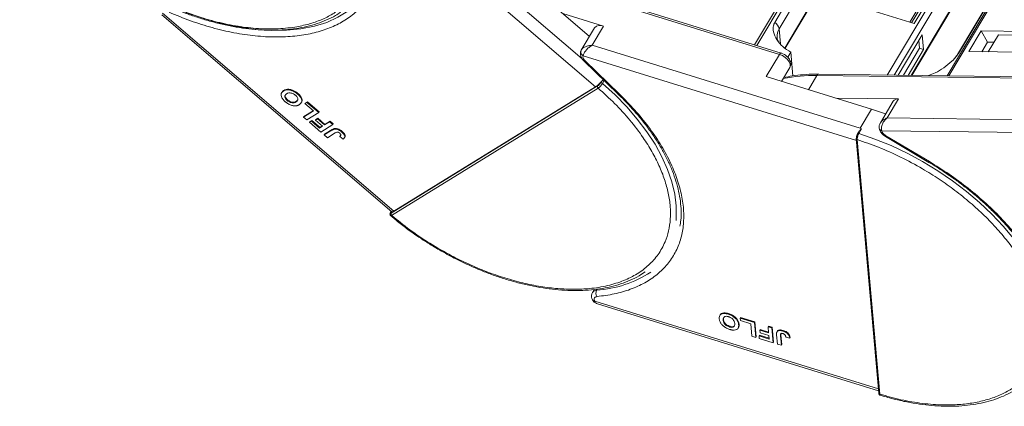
# Model space of a CAD drawing. Header units: millimetres. Extents: x -1595 to 486, y -108 to 1350.
# Tile 25 of 52: x -382 to -225, y 1017 to 1079. Entities that reach past the tile are written whole.
import ezdxf

# ---------------------------------------------------------------- set-up
doc = ezdxf.new("R2010")
doc.units = ezdxf.units.MM

msp = doc.modelspace()

# ---------------------------------------------------------------- linework, layer by layer
at = {"color": 7, "linetype": 'Continuous', "lineweight": 15}
for p, q in [((-234.978, 1125.142), (-264.709, 1075.155)), ((-264.341, 1075.041), (-234.627, 1125)), ((-236.907, 1120.055), (-261.484, 1078.733)), ((-204.389, 1119.882), (-233.945, 1070.188)), ((-233.674, 1070.184), (-204.096, 1119.915)), ((-260.773, 1077.723), (-236.196, 1119.045)), ((-232.145, 1073.768), (-207.568, 1115.089)), ((-235.841, 1115.025), (-259.864, 1074.634)), ((-259.818, 1074.603), (-235.875, 1114.859)), ((-207.71, 1114.937), (-232.287, 1073.615)), ((-292.239, 1072.909), (-323.541, 1099.765)), ((-325.665, 1098.925), (-290.103, 1068.413)), ((-239.923, 1078.774), (-232.731, 1090.866)), ((-232.156, 1091.213), (-239.612, 1078.677)), ((-239.207, 1078.552), (-231.668, 1091.227)), ((-298.686, 1085.393), (-260.727, 1073.624)), ((-260.471, 1073.841), (-298.538, 1085.643)), ((-233.945, 1086.378), (-243.501, 1070.311)), ((-242.411, 1070.297), (-233.248, 1085.702)), ((-300.604, 1084.681), (-291.077, 1076.506)), ((-254.626, 1083.332), (-239.207, 1078.552)), ((-232.893, 1081.682), (-239.685, 1070.262)), ((-239.557, 1070.26), (-232.961, 1081.35)), ((-359.377, 1079.964), (-322.661, 1048.463)), ((-322.323, 1048.546), (-359.254, 1080.231)), ((-288.818, 1078.13), (-295.318, 1080.145)), ((-290.265, 1077.87), (-292.377, 1074.321)), ((-290.627, 1075.088), (-288.818, 1078.13)), ((-260.773, 1077.723), (-260.56, 1075.318)), ((-228.524, 1077.365), (-230.484, 1074.07)), ((-215.547, 1077.198), (-228.524, 1077.365)), ((-227.515, 1075.564), (-228.524, 1077.365)), ((-237.914, 1076.771), (-241.769, 1070.288)), ((-238.36, 1074.609), (-238.469, 1075.838)), ((-237.705, 1074.406), (-237.914, 1076.771)), ((-225.759, 1076.767), (-227.387, 1074.03)), ((-225.759, 1076.767), (-217.796, 1076.665)), ((-292.403, 1074.271), (-292.285, 1074.412)), ((-247.824, 1061.817), (-290.627, 1075.088)), ((-240.936, 1070.278), (-238.36, 1074.609)), ((-240.166, 1070.268), (-237.705, 1074.406)), ((-237.705, 1074.406), (-238.36, 1074.609)), ((-227.515, 1075.564), (-228.419, 1074.043)), ((-226.483, 1075.55), (-227.515, 1075.564)), ((-292.073, 1073.415), (-292.108, 1073.196)), ((-292.073, 1073.415), (-248.429, 1059.883)), ((-260.727, 1073.624), (-262.838, 1070.075)), ((-259.933, 1073.6), (-260.471, 1073.832)), ((-258.916, 1073.995), (-259.405, 1073.173)), ((-258.916, 1073.995), (-258.58, 1070.191)), ((-230.484, 1074.07), (-217.507, 1073.903)), ((-291.977, 1072.593), (-286.462, 1067.244)), ((-291.776, 1072.605), (-286.261, 1067.255)), ((-260.381, 1069.313), (-259.07, 1071.518)), ((-262.838, 1070.075), (-246.015, 1064.859)), ((-259.952, 1070.036), (-259.943, 1069.94)), ((-256.095, 1067.984), (-254.751, 1070.244)), ((-254.751, 1070.244), (-216.219, 1069.748)), ((-215.922, 1069.956), (-254.454, 1070.452)), ((-236.93, 1070.226), (-236.905, 1070.269)), ((-289.765, 1068.574), (-322.752, 1048.233)), ((-289.684, 1068.236), (-322.671, 1047.896)), ((-322.323, 1048.546), (-290.103, 1068.413)), ((-289.209, 1069.243), (-289.32, 1069.057)), ((-288.724, 1069.438), (-288.997, 1068.978)), ((-340.198, 1067.57), (-340.258, 1067.469)), ((-339.891, 1067.864), (-339.951, 1067.762)), ((-339.356, 1066.269), (-339.296, 1066.371)), ((-337.71, 1067.286), (-337.65, 1067.388)), ((-286.462, 1067.244), (-286.465, 1067.247)), ((-241.718, 1066.5), (-251.723, 1066.629)), ((-243.527, 1063.458), (-241.718, 1066.5)), ((-337.939, 1066.031), (-337.879, 1066.132)), ((-337.116, 1065.884), (-337.056, 1065.985)), ((-336.513, 1065.752), (-336.194, 1065.949)), ((-336.453, 1065.853), (-336.513, 1065.752)), ((-335.147, 1064.58), (-336.513, 1065.752)), ((-336.453, 1065.853), (-336.133, 1066.05)), ((-336.194, 1065.949), (-336.133, 1066.05)), ((-336.194, 1065.949), (-334.315, 1064.337)), ((-336.133, 1066.05), (-334.255, 1064.439)), ((-246.015, 1064.859), (-247.824, 1061.817)), ((-246.015, 1064.859), (-243.761, 1064.099)), ((-242.549, 1066.137), (-244.604, 1062.682)), ((-336.745, 1063.594), (-335.147, 1064.58)), ((-336.685, 1063.696), (-336.745, 1063.594)), ((-336.233, 1063.155), (-336.745, 1063.594)), ((-336.685, 1063.696), (-335.191, 1064.617)), ((-334.315, 1064.337), (-336.233, 1063.155)), ((-334.831, 1063.112), (-334.512, 1063.309)), ((-334.771, 1063.214), (-334.831, 1063.112)), ((-334.771, 1063.214), (-334.451, 1063.411)), ((-334.451, 1063.411), (-334.512, 1063.309)), ((-334.512, 1063.309), (-333.384, 1062.342)), ((-334.451, 1063.411), (-333.324, 1062.444)), ((-334.255, 1064.439), (-334.315, 1064.337)), ((-204.995, 1062.962), (-243.527, 1063.458)), ((-335.789, 1062.774), (-335.469, 1062.971)), ((-335.729, 1062.875), (-335.789, 1062.774)), ((-333.979, 1061.22), (-335.789, 1062.774)), ((-335.729, 1062.875), (-335.409, 1063.072)), ((-335.409, 1063.072), (-335.469, 1062.971)), ((-335.469, 1062.971), (-334.171, 1061.857)), ((-335.409, 1063.072), (-334.111, 1061.958)), ((-333.704, 1062.145), (-334.831, 1063.112)), ((-334.171, 1061.857), (-333.704, 1062.145)), ((-334.111, 1061.958), (-334.171, 1061.857)), ((-334.111, 1061.958), (-333.748, 1062.182)), ((-332.061, 1062.403), (-333.979, 1061.22)), ((-333.384, 1062.342), (-332.573, 1062.843)), ((-333.324, 1062.444), (-333.384, 1062.342)), ((-333.372, 1060.853), (-332.163, 1061.598)), ((-333.324, 1062.444), (-332.513, 1062.944)), ((-332.573, 1062.843), (-332.513, 1062.944)), ((-332.573, 1062.843), (-332.061, 1062.403)), ((-332.513, 1062.944), (-332, 1062.504)), ((-332.163, 1061.598), (-332.223, 1061.497)), ((-332, 1062.504), (-332.061, 1062.403)), ((-331.74, 1061.773), (-331.8, 1061.672)), ((-247.615, 1061.706), (-248.045, 1060.984)), ((-247.615, 1061.706), (-247.824, 1061.817)), ((-333.432, 1060.751), (-332.223, 1061.497)), ((-333.372, 1060.853), (-333.432, 1060.751)), ((-332.92, 1060.312), (-333.432, 1060.751)), ((-331.678, 1061.077), (-332.92, 1060.312)), ((-330.898, 1060.616), (-330.958, 1060.514)), ((-330.958, 1060.514), (-330.421, 1060.09)), ((-330.544, 1061.291), (-330.605, 1061.19)), ((-330.209, 1060.29), (-330.149, 1060.391)), ((-248.453, 1060.16), (-244.857, 1019.487)), ((-248.068, 1061.254), (-248.25, 1060.948)), ((-244.387, 1061.425), (-244.294, 1061.169)), ((-244.387, 1061.425), (-205.195, 1060.921)), ((-243.797, 1060.505), (-236.848, 1056.373)), ((-243.729, 1060.619), (-236.78, 1056.487)), ((-248.307, 1060.005), (-244.71, 1019.332)), ((-322.836, 1048.378), (-322.838, 1048.374)), ((-322.744, 1048.534), (-322.836, 1048.378)), ((-322.805, 1048.409), (-322.735, 1048.526)), ((-290.309, 1036.055), (-290.587, 1035.588)), ((-289.923, 1035.945), (-289.825, 1036.109)), ((-290.319, 1034.462), (-290.242, 1034.208)), ((-244.916, 1020.155), (-290.242, 1034.208)), ((-289.889, 1033.822), (-289.785, 1033.784)), ((-289.793, 1033.757), (-244.888, 1019.835)), ((-270.264, 1031.892), (-270.266, 1031.887)), ((-270.206, 1031.989), (-270.263, 1031.893)), ((-268.905, 1032.102), (-268.844, 1032.204)), ((-269.716, 1031.166), (-269.656, 1031.268)), ((-268.724, 1030.071), (-268.664, 1030.172)), ((-267.18, 1030.522), (-267.24, 1030.42)), ((-267.007, 1031.484), (-266.947, 1031.586)), ((-267.007, 1031.484), (-264.697, 1030.768)), ((-266.973, 1031.09), (-267.007, 1031.484)), ((-265.293, 1030.569), (-266.973, 1031.09)), ((-266.947, 1031.586), (-264.637, 1030.87)), ((-265.118, 1028.599), (-265.293, 1030.569)), ((-264.637, 1030.87), (-264.697, 1030.768)), ((-264.697, 1030.768), (-264.488, 1028.403)), ((-264.637, 1030.87), (-264.428, 1028.505)), ((-262.555, 1030.104), (-262.495, 1030.205)), ((-262.495, 1030.205), (-261.865, 1030.01)), ((-267.273, 1029.966), (-267.333, 1029.865)), ((-264.488, 1028.403), (-265.118, 1028.599)), ((-263.917, 1028.73), (-263.977, 1028.628)), ((-263.942, 1028.234), (-263.977, 1028.628)), ((-263.977, 1028.628), (-262.381, 1028.133)), ((-263.917, 1028.73), (-262.392, 1028.257)), ((-263.793, 1029.635), (-263.853, 1029.533)), ((-263.818, 1029.139), (-263.853, 1029.533)), ((-263.853, 1029.533), (-262.467, 1029.104)), ((-262.432, 1028.709), (-263.818, 1029.139)), ((-263.793, 1029.635), (-262.478, 1029.227)), ((-262.555, 1030.104), (-261.925, 1029.909)), ((-262.467, 1029.104), (-262.555, 1030.104)), ((-262.381, 1028.133), (-262.432, 1028.709)), ((-261.865, 1030.01), (-261.925, 1029.909)), ((-261.925, 1029.909), (-261.716, 1027.544)), ((-261.865, 1030.01), (-261.656, 1027.645)), ((-261.044, 1027.336), (-261.176, 1028.826)), ((-261.056, 1029.406), (-261.117, 1029.305)), ((-260.549, 1028.671), (-260.489, 1028.772)), ((-260.549, 1028.671), (-260.414, 1027.14)), ((-260.477, 1029.003), (-260.489, 1028.772)), ((-260.489, 1028.772), (-260.354, 1027.242)), ((-260.107, 1029.495), (-260.168, 1029.393)), ((-264.428, 1028.505), (-264.488, 1028.403)), ((-261.716, 1027.544), (-263.942, 1028.234)), ((-261.656, 1027.645), (-261.716, 1027.544)), ((-260.414, 1027.14), (-261.044, 1027.336)), ((-260.354, 1027.242), (-260.414, 1027.14)), ((-259.713, 1028.456), (-259.086, 1028.291)), ((-259.026, 1028.393), (-259.086, 1028.291))]:
    msp.add_line(p, q, dxfattribs=at)
at = {"color": 7, "linetype": 'Continuous', "lineweight": 15, "flags": 128}
for points in [[(-329.648, 1080.532), (-329.652, 1080.53), (-331.247, 1079.546), (-333.039, 1078.743), (-335.013, 1078.126), (-337.153, 1077.7), (-339.44, 1077.47), (-341.855, 1077.437), (-344.377, 1077.602), (-346.984, 1077.963), (-349.655, 1078.517), (-352.366, 1079.259), (-355.094, 1080.184), (-357.817, 1081.282)], [(-260.727, 1073.624), (-260.667, 1073.714), (-260.608, 1073.782), (-260.552, 1073.826), (-260.502, 1073.844), (-260.469, 1073.84)], [(-260.727, 1073.624), (-260.247, 1073.425), (-259.799, 1073.142), (-259.423, 1072.799), (-259.149, 1072.425), (-259.003, 1072.052), (-258.995, 1071.713), (-259.07, 1071.518)], [(-232.289, 1073.612), (-232.228, 1073.694), (-232.145, 1073.768)], [(-291.776, 1072.605), (-291.855, 1072.577), (-291.919, 1072.571), (-291.966, 1072.584), (-291.977, 1072.593)], [(-254.454, 1070.452), (-254.454, 1070.452), (-254.445, 1070.451)], [(-288.997, 1068.978), (-286.986, 1067.136), (-285.128, 1065.227), (-283.436, 1063.266), (-281.924, 1061.269), (-280.605, 1059.252), (-279.488, 1057.23), (-278.584, 1055.221), (-277.898, 1053.24), (-277.437, 1051.302), (-277.204, 1049.423), (-277.201, 1047.619), (-277.245, 1047.097)], [(-286.261, 1067.255), (-286.339, 1067.228), (-286.404, 1067.221), (-286.451, 1067.235), (-286.462, 1067.244)], [(-244.803, 1061.912), (-244.804, 1061.903), (-244.8, 1061.819)], [(-244.8, 1061.819), (-244.796, 1061.799), (-244.789, 1061.771)], [(-248.262, 1060.89), (-248.26, 1060.921), (-248.25, 1060.948)], [(-248.045, 1060.984), (-245.466, 1060.089), (-242.895, 1059.037), (-240.352, 1057.834), (-237.858, 1056.491), (-235.432, 1055.019), (-233.094, 1053.429), (-230.862, 1051.734), (-228.754, 1049.948), (-226.787, 1048.084), (-224.977, 1046.158), (-223.337, 1044.184), (-221.882, 1042.18), (-220.623, 1040.159), (-219.569, 1038.14), (-218.729, 1036.137), (-218.11, 1034.167), (-217.717, 1032.246), (-217.553, 1030.388), (-217.619, 1028.609), (-217.632, 1028.488)], [(-243.729, 1060.619), (-243.765, 1060.559), (-243.788, 1060.521), (-243.797, 1060.506), (-243.797, 1060.505)], [(-236.78, 1056.487), (-236.816, 1056.427), (-236.839, 1056.388), (-236.848, 1056.373), (-236.848, 1056.373)], [(-322.805, 1048.409), (-322.828, 1048.39), (-322.836, 1048.378)], [(-322.661, 1048.463), (-322.653, 1048.457), (-322.611, 1048.442), (-322.557, 1048.444), (-322.49, 1048.462), (-322.412, 1048.496), (-322.323, 1048.546)]]:
    msp.add_lwpolyline(points, dxfattribs=at)
at = {"color": 7, "linetype": 'Continuous', "lineweight": 15}
for centre, radius, start, end in [((-289.368, 1077.028), 1.231, 63.45605, 136.83192), ((-262.299, 1077.405), 1.559, 11.78371, 58.45205), ((-258.806, 1076.507), 2.313, 148.26935, 184.60185), ((-291.979, 1074.021), 0.492, 149.47019, 177.38777), ((-291.759, 1074.054), 0.712, 180.83676, 243.81264), ((-255.259, 1045.41), 24.839, 88.82822, 101.25928), ((-254.422, 1070.09), 0.363, 94.95278, 154.87747), ((-292.506, 1071.899), 4.234, 304.58553, 321.15092), ((-289.511, 1068.456), 0.28, 155.15154, 231.8296), ((-289.22, 1068.763), 0.31, 43.934, 108.6794), ((-241.828, 1065.619), 0.888, 82.87283, 144.3365), ((-244.276, 1061.96), 0.546, 200.26316, 258.23574), ((-248.299, 1060.172), 0.154, 148.27006, 184.56191), ((-248.266, 1060.19), 0.19, 189.11541, 257.53012), ((-248.123, 1060.828), 0.174, 63.30308, 136.49349), ((-322.498, 1048.116), 0.28, 155.15154, 231.8296), ((-291.102, 1053.798), 17.893, 273.77693, 303.25967), ((-289.908, 1035.12), 0.825, 91.01914, 145.04255), ((-289.024, 1035.481), 1.012, 152.73585, 213.30288), ((-290.264, 1034.582), 0.374, 210.7577, 273.41531), ((-244.67, 1019.517), 0.189, 187.68688, 257.61823)]:
    msp.add_arc(centre, radius, start, end, dxfattribs=at)
for points, knots in [([(-327.507, 1095.034), (-327.262, 1094.166), (-326.765, 1092.404), (-326.551, 1089.857), (-326.745, 1087.595), (-327.284, 1085.647), (-328.061, 1083.998), (-329.119, 1082.5), (-330.456, 1081.175), (-332.049, 1080.045), (-333.87, 1079.131), (-335.893, 1078.434), (-338.298, 1077.915), (-341.111, 1077.651), (-344.307, 1077.724), (-347.6, 1078.13), (-351.001, 1078.857), (-354.528, 1079.922), (-357.865, 1081.227), (-360.928, 1082.671), (-363.687, 1084.178), (-366.374, 1085.855), (-368.959, 1087.692), (-371.396, 1089.656), (-373.642, 1091.713), (-375.681, 1093.839), (-377.664, 1096.213), (-379.485, 1098.816), (-381.051, 1101.593), (-381.743, 1103.388), (-382.083, 1104.272)], [0, 0, 0, 0, 0.0388454, 0.0788825, 0.1200296, 0.1521859, 0.1843384, 0.2171712, 0.25, 0.2828328, 0.3156616, 0.347818, 0.3799704, 0.421121, 0.4611572, 0.5, 0.5388463, 0.5788825, 0.6200296, 0.6521859, 0.6843384, 0.7171712, 0.75, 0.7828328, 0.8156616, 0.847818, 0.8799704, 0.921121, 0.9611563, 1, 1, 1, 1]), ([(-324.894, 1092.905), (-324.748, 1092.066), (-324.453, 1090.37), (-324.506, 1087.957), (-324.939, 1085.667), (-325.789, 1083.562), (-327.036, 1081.683), (-328.651, 1080.068), (-330.59, 1078.74), (-332.82, 1077.703), (-335.329, 1076.953), (-338.12, 1076.496), (-341.173, 1076.351), (-344.432, 1076.53), (-347.833, 1077.033), (-351.303, 1077.85), (-354.775, 1078.934), (-357.062, 1079.878), (-358.194, 1080.346)], [0, 0, 0, 0, 0.0610375, 0.1233116, 0.1864383, 0.25, 0.3135617, 0.3766884, 0.4389625, 0.5, 0.5610375, 0.6233116, 0.6864383, 0.75, 0.8135617, 0.8766884, 0.9389625, 1, 1, 1, 1]), ([(-364.091, 1084.298), (-363.287, 1083.834), (-362.159, 1083.185), (-360.457, 1082.313), (-359, 1081.612), (-357.248, 1080.847), (-355.403, 1080.122), (-353.471, 1079.452), (-351.489, 1078.861), (-349.48, 1078.361), (-347.466, 1077.964), (-345.466, 1077.678), (-343.496, 1077.509), (-341.571, 1077.46), (-339.703, 1077.535), (-337.905, 1077.735), (-336.188, 1078.063), (-334.559, 1078.517), (-333.036, 1079.106), (-331.781, 1079.718), (-331.094, 1080.185), (-330.829, 1080.365)], [0, 0, 0, 0, 0.0676661, 0.0948142, 0.1398274, 0.1863792, 0.2361321, 0.2878463, 0.341022, 0.3952638, 0.4502966, 0.5059236, 0.5620056, 0.6184473, 0.6751885, 0.7321992, 0.7894722, 0.8470332, 0.9049398, 0.9632876, 1, 1, 1, 1]), ([(-261.484, 1078.733), (-261.564, 1078.551), (-261.771, 1078.083), (-261.697, 1077.11), (-261.217, 1075.952), (-260.263, 1074.799), (-259.368, 1074.265), (-258.916, 1073.995)], [0, 0, 0, 0, 0.1113353, 0.2864972, 0.5212892, 0.7585824, 1, 1, 1, 1]), ([(-260.891, 1075.673), (-260.934, 1075.743), (-261.064, 1075.96), (-261.09, 1076.175), (-261.108, 1076.321)], [0, 0, 0, 0, 0.3242722, 1, 1, 1, 1]), ([(-292.418, 1074.216), (-292.465, 1074.09), (-292.57, 1073.81), (-292.498, 1073.378), (-292.327, 1073.016), (-292.151, 1072.763), (-292.017, 1072.641), (-291.97, 1072.598)], [0, 0, 0, 0, 0.2257766, 0.5023468, 0.7178481, 0.8998247, 1, 1, 1, 1]), ([(-292.27, 1074.463), (-292.312, 1074.402), (-292.402, 1074.27), (-292.447, 1074.122), (-292.471, 1074.043)], [0, 0, 0, 0, 0.4672904, 1, 1, 1, 1]), ([(-292.285, 1074.412), (-292.245, 1074.468), (-292.13, 1074.626), (-291.74, 1074.841), (-291.215, 1075.025), (-290.823, 1075.067), (-290.627, 1075.088)], [0, 0, 0, 0, 0.1510816, 0.433477, 0.7156173, 1, 1, 1, 1]), ([(-290.627, 1075.088), (-290.8, 1074.98), (-291.144, 1074.766), (-291.599, 1074.318), (-291.883, 1073.916), (-292.027, 1073.611), (-292.058, 1073.48), (-292.073, 1073.415)], [0, 0, 0, 0, 0.2513144, 0.5002066, 0.7491551, 0.8759362, 1, 1, 1, 1]), ([(-259.08, 1071.519), (-259.069, 1071.532), (-258.956, 1071.662), (-258.894, 1072.019), (-258.945, 1072.458), (-259.118, 1072.826), (-259.342, 1073.128), (-259.611, 1073.39), (-259.83, 1073.533), (-259.933, 1073.6)], [0, 0, 0, 0, 0.0206003, 0.214094, 0.4162456, 0.5737605, 0.7067715, 0.8620698, 1, 1, 1, 1]), ([(-236.905, 1070.269), (-236.555, 1070.386), (-235.796, 1070.638), (-234.47, 1071.435), (-233.319, 1072.373), (-232.531, 1073.191), (-232.257, 1073.601), (-232.145, 1073.768)], [0, 0, 0, 0, 0.2224809, 0.4830815, 0.7397704, 0.893878, 1, 1, 1, 1]), ([(-232.293, 1073.613), (-232.372, 1073.486), (-232.541, 1073.212), (-232.806, 1072.926), (-232.947, 1072.773)], [0, 0, 0, 0, 0.4676766, 1, 1, 1, 1]), ([(-289.209, 1069.243), (-289.149, 1069.304), (-289.039, 1069.416), (-288.908, 1069.51), (-288.848, 1069.548), (-288.842, 1069.552)], [0, 0, 0, 0, 0.5140114, 0.95050086, 1, 1, 1, 1]), ([(-254.447, 1070.439), (-254.642, 1070.445), (-255.485, 1070.472), (-256.909, 1070.391), (-258.581, 1070.224), (-259.58, 1070.016), (-260.017, 1069.926)], [0, 0, 0, 0, 0.0979123, 0.4220314, 0.7476902, 1, 1, 1, 1]), ([(-339.951, 1067.762), (-339.898, 1067.792), (-339.738, 1067.883), (-339.417, 1067.969), (-338.954, 1067.947), (-338.47, 1067.795), (-338.042, 1067.556), (-337.81, 1067.368), (-337.71, 1067.286)], [0, 0, 0, 0, 0.1018882, 0.3073435, 0.4929627, 0.6786474, 0.8607914, 1, 1, 1, 1]), ([(-339.891, 1067.864), (-339.838, 1067.894), (-339.678, 1067.984), (-339.357, 1068.071), (-338.894, 1068.048), (-338.409, 1067.896), (-337.982, 1067.657), (-337.75, 1067.469), (-337.65, 1067.388)], [0, 0, 0, 0, 0.1018882, 0.3073435, 0.4929627, 0.6786474, 0.8607914, 1, 1, 1, 1]), ([(-289.684, 1068.236), (-288.786, 1067.423), (-286.962, 1065.772), (-284.553, 1063.102), (-282.587, 1060.517), (-281.062, 1058.085), (-279.915, 1055.846), (-279.032, 1053.616), (-278.432, 1051.419), (-278.124, 1049.293), (-278.115, 1047.276), (-278.394, 1045.385), (-279.007, 1043.474), (-280.035, 1041.616), (-281.542, 1039.913), (-283.395, 1038.519), (-285.588, 1037.418), (-288.145, 1036.616), (-290.833, 1036.182), (-293.525, 1036.055), (-296.136, 1036.164), (-298.871, 1036.501), (-301.703, 1037.07), (-304.585, 1037.86), (-307.465, 1038.859), (-310.314, 1040.048), (-313.363, 1041.54), (-316.547, 1043.374), (-319.774, 1045.539), (-321.715, 1047.118), (-322.671, 1047.896)], [0, 0, 0, 0, 0.0388454, 0.0788825, 0.1200296, 0.1521859, 0.1843384, 0.2171712, 0.25, 0.2828328, 0.3156616, 0.347818, 0.3799704, 0.421121, 0.4611572, 0.5, 0.5388463, 0.5788825, 0.6200296, 0.6521859, 0.6843384, 0.7171712, 0.75, 0.7828328, 0.8156616, 0.847818, 0.8799704, 0.921121, 0.9611563, 1, 1, 1, 1]), ([(-289.32, 1069.057), (-289.349, 1069.011), (-289.408, 1068.92), (-289.53, 1068.776), (-289.658, 1068.649), (-289.729, 1068.599), (-289.765, 1068.574)], [0, 0, 0, 0, 0.250048, 0.4998781, 0.7492191, 1, 1, 1, 1]), ([(-288.997, 1068.978), (-289.033, 1068.922), (-289.11, 1068.802), (-289.248, 1068.632), (-289.375, 1068.494), (-289.481, 1068.392), (-289.588, 1068.3), (-289.651, 1068.258), (-289.684, 1068.236)], [0, 0, 0, 0, 0.2021443, 0.4357122, 0.5648951, 0.7020076, 0.8470445, 1, 1, 1, 1]), ([(-339.67, 1066.067), (-339.739, 1066.129), (-339.949, 1066.317), (-340.223, 1066.662), (-340.366, 1067.06), (-340.322, 1067.423), (-340.142, 1067.636), (-339.988, 1067.738), (-339.951, 1067.762)], [0, 0, 0, 0, 0.1013981, 0.3069957, 0.5061443, 0.6852619, 0.9245571, 1, 1, 1, 1]), ([(-340.18, 1067.558), (-340.128, 1067.642), (-340.055, 1067.76), (-339.928, 1067.84), (-339.891, 1067.864)], [0, 0, 0, 0, 0.7008337, 1, 1, 1, 1]), ([(-339.356, 1066.269), (-339.425, 1066.333), (-339.562, 1066.46), (-339.702, 1066.676), (-339.757, 1066.886), (-339.707, 1067.104), (-339.576, 1067.234), (-339.469, 1067.304), (-339.448, 1067.317)], [0, 0, 0, 0, 0.16029217, 0.32192242, 0.49076139, 0.65756923, 0.93388265, 1, 1, 1, 1]), ([(-339.296, 1066.371), (-339.364, 1066.434), (-339.502, 1066.561), (-339.643, 1066.778), (-339.693, 1066.985), (-339.677, 1067.131), (-339.623, 1067.186), (-339.611, 1067.198)], [0, 0, 0, 0, 0.2272027, 0.4563021, 0.6956193, 0.9320575, 1, 1, 1, 1]), ([(-339.448, 1067.317), (-339.394, 1067.347), (-339.244, 1067.43), (-338.969, 1067.49), (-338.624, 1067.431), (-338.334, 1067.313), (-338.14, 1067.181), (-338.046, 1067.103), (-338.029, 1067.088)], [0, 0, 0, 0, 0.1585903, 0.4472388, 0.6203806, 0.7935748, 0.9612953, 1, 1, 1, 1]), ([(-337.879, 1066.132), (-337.932, 1066.103), (-338.067, 1066.027), (-338.313, 1065.968), (-338.624, 1066), (-338.913, 1066.104), (-339.139, 1066.242), (-339.256, 1066.338), (-339.296, 1066.371)], [0, 0, 0, 0, 0.1586166, 0.4008637, 0.5730594, 0.7454856, 0.9129852, 1, 1, 1, 1]), ([(-338.029, 1067.088), (-337.96, 1067.024), (-337.823, 1066.896), (-337.69, 1066.68), (-337.633, 1066.461), (-337.69, 1066.23), (-337.827, 1066.103), (-337.929, 1066.038), (-337.939, 1066.031)], [0, 0, 0, 0, 0.1597099, 0.3204292, 0.4910735, 0.6770503, 0.9662903, 1, 1, 1, 1]), ([(-337.662, 1066.347), (-337.716, 1066.277), (-337.778, 1066.197), (-337.868, 1066.139), (-337.879, 1066.132)], [0, 0, 0, 0, 0.8817289, 1, 1, 1, 1]), ([(-337.71, 1067.286), (-337.641, 1067.224), (-337.431, 1067.036), (-337.152, 1066.689), (-337.008, 1066.29), (-337.054, 1065.927), (-337.232, 1065.719), (-337.382, 1065.621), (-337.414, 1065.599)], [0, 0, 0, 0, 0.1021706, 0.3092201, 0.51365, 0.6922749, 0.9324126, 1, 1, 1, 1]), ([(-337.65, 1067.388), (-337.58, 1067.326), (-337.371, 1067.138), (-337.089, 1066.789), (-336.956, 1066.396), (-336.962, 1066.121), (-337.051, 1066.023), (-337.074, 1065.997)], [0, 0, 0, 0, 0.1355896, 0.4103631, 0.6816602, 0.9187116, 1, 1, 1, 1]), ([(-286.261, 1067.255), (-285.433, 1066.418), (-283.76, 1064.725), (-281.593, 1062.054), (-279.71, 1059.307), (-278.182, 1056.528), (-277.038, 1053.775), (-276.299, 1051.106), (-275.968, 1048.57), (-276.032, 1046.191), (-276.482, 1043.97), (-277.325, 1041.912), (-278.57, 1040.05), (-280.202, 1038.428), (-282.191, 1037.08), (-284.497, 1036.039), (-287.046, 1035.288), (-288.934, 1035.045), (-289.869, 1034.926)], [0, 0, 0, 0, 0.0610375, 0.1233116, 0.1864383, 0.25, 0.3135617, 0.3766884, 0.4389625, 0.5, 0.5610375, 0.6233116, 0.6864383, 0.75, 0.8135617, 0.8766884, 0.9389625, 1, 1, 1, 1]), ([(-286.473, 1067.239), (-286.157, 1066.934), (-285.328, 1066.132), (-284.085, 1064.785), (-282.742, 1063.205), (-281.505, 1061.586), (-280.382, 1059.942), (-279.386, 1058.284), (-278.524, 1056.624), (-277.802, 1054.971), (-277.225, 1053.335), (-276.799, 1051.724), (-276.524, 1050.143), (-276.413, 1048.603), (-276.436, 1047.266), (-276.568, 1046.479), (-276.621, 1046.162)], [0, 0, 0, 0, 0.0442527, 0.1163081, 0.1893714, 0.2631716, 0.3375158, 0.4122725, 0.4873622, 0.5627552, 0.6384687, 0.7145752, 0.7912177, 0.8686188, 0.9470947, 1, 1, 1, 1]), ([(-339.033, 1065.631), (-339.075, 1065.654), (-339.161, 1065.699), (-339.277, 1065.772), (-339.385, 1065.844), (-339.482, 1065.915), (-339.578, 1065.989), (-339.639, 1066.041), (-339.67, 1066.067)], [0, 0, 0, 0, 0.1854289, 0.3721896, 0.5277082, 0.6838775, 0.8416784, 1, 1, 1, 1]), ([(-337.939, 1066.031), (-337.993, 1066.001), (-338.127, 1065.926), (-338.374, 1065.867), (-338.684, 1065.899), (-338.973, 1066.003), (-339.199, 1066.14), (-339.316, 1066.237), (-339.356, 1066.269)], [0, 0, 0, 0, 0.1586166, 0.4008637, 0.5730594, 0.7454856, 0.9129852, 1, 1, 1, 1]), ([(-338.021, 1065.401), (-338.099, 1065.4), (-338.255, 1065.398), (-338.574, 1065.45), (-338.842, 1065.537), (-339.012, 1065.621), (-339.033, 1065.631)], [0, 0, 0, 0, 0.2508959, 0.50216611, 0.94051172, 1, 1, 1, 1]), ([(-337.414, 1065.599), (-337.44, 1065.584), (-337.492, 1065.553), (-337.579, 1065.51), (-337.674, 1065.471), (-337.781, 1065.438), (-337.895, 1065.412), (-337.979, 1065.405), (-338.021, 1065.401)], [0, 0, 0, 0, 0.1539502, 0.3081809, 0.478699, 0.6499612, 0.8242026, 1, 1, 1, 1]), ([(-244.606, 1062.641), (-244.554, 1062.732), (-244.427, 1062.956), (-244.046, 1063.248), (-243.701, 1063.388), (-243.527, 1063.458)], [0, 0, 0, 0, 0.2551059, 0.6260787, 1, 1, 1, 1]), ([(-243.527, 1063.458), (-243.683, 1063.32), (-243.995, 1063.045), (-244.318, 1062.497), (-244.449, 1062.017), (-244.451, 1061.656), (-244.409, 1061.502), (-244.387, 1061.425)], [0, 0, 0, 0, 0.2513144, 0.5002066, 0.7491551, 0.8759362, 1, 1, 1, 1]), ([(-332.223, 1061.497), (-332.197, 1061.512), (-332.145, 1061.543), (-332.072, 1061.582), (-332.003, 1061.613), (-331.939, 1061.636), (-331.874, 1061.659), (-331.825, 1061.667), (-331.8, 1061.672)], [0, 0, 0, 0, 0.20826979, 0.416707, 0.56148059, 0.70657343, 0.85282453, 1, 1, 1, 1]), ([(-332.163, 1061.598), (-332.137, 1061.614), (-332.085, 1061.645), (-332.011, 1061.683), (-331.943, 1061.714), (-331.879, 1061.738), (-331.814, 1061.76), (-331.765, 1061.769), (-331.74, 1061.773)], [0, 0, 0, 0, 0.20826979, 0.416707, 0.56148059, 0.70657343, 0.85282453, 1, 1, 1, 1]), ([(-331.8, 1061.672), (-331.724, 1061.677), (-331.571, 1061.686), (-331.293, 1061.619), (-330.949, 1061.465), (-330.735, 1061.294), (-330.605, 1061.19)], [0, 0, 0, 0, 0.2064605, 0.4135145, 0.6452106, 1, 1, 1, 1]), ([(-331.74, 1061.773), (-331.663, 1061.778), (-331.51, 1061.787), (-331.232, 1061.72), (-330.889, 1061.566), (-330.674, 1061.395), (-330.544, 1061.291)], [0, 0, 0, 0, 0.2064605, 0.4135145, 0.6452106, 1, 1, 1, 1]), ([(-248.063, 1061.251), (-248.054, 1061.269), (-248.014, 1061.352), (-247.902, 1061.475), (-247.789, 1061.587), (-247.712, 1061.65), (-247.683, 1061.673), (-247.663, 1061.687), (-247.649, 1061.696), (-247.639, 1061.702), (-247.631, 1061.706), (-247.624, 1061.708), (-247.62, 1061.708), (-247.617, 1061.707), (-247.616, 1061.707), (-247.615, 1061.706)], [0, 0, 0, 0, 0.08926714, 0.41405506, 0.74769421, 0.82984899, 0.88488005, 0.92173946, 0.94654647, 0.9634224, 0.97907575, 0.9873133, 0.99335919, 0.99826269, 1, 1, 1, 1]), ([(-244.62, 1062.654), (-244.681, 1062.529), (-244.777, 1062.331), (-244.822, 1062.023), (-244.8, 1061.857), (-244.788, 1061.77)], [0, 0, 0, 0, 0.4485628, 0.7107889, 1, 1, 1, 1]), ([(-244.777, 1061.823), (-244.772, 1061.754), (-244.758, 1061.558), (-244.608, 1061.28), (-244.389, 1060.977), (-244.119, 1060.716), (-243.9, 1060.573), (-243.797, 1060.505)], [0, 0, 0, 0, 0.1287349, 0.3638291, 0.5623506, 0.7941365, 1, 1, 1, 1]), ([(-331.678, 1061.077), (-331.626, 1061.108), (-331.535, 1061.16), (-331.401, 1061.203), (-331.284, 1061.204), (-331.184, 1061.173), (-331.071, 1061.113), (-331.001, 1061.056), (-330.957, 1061.021)], [0, 0, 0, 0, 0.2920273, 0.5048541, 0.6139046, 0.723685, 0.8298165, 1, 1, 1, 1]), ([(-330.789, 1060.721), (-330.793, 1060.703), (-330.801, 1060.668), (-330.83, 1060.629), (-330.86, 1060.595), (-330.89, 1060.566), (-330.923, 1060.539), (-330.946, 1060.523), (-330.958, 1060.514)], [0, 0, 0, 0, 0.1938055, 0.3931273, 0.5440688, 0.6954121, 0.8476129, 1, 1, 1, 1]), ([(-330.957, 1061.021), (-330.936, 1061.002), (-330.892, 1060.963), (-330.846, 1060.905), (-330.813, 1060.851), (-330.796, 1060.805), (-330.787, 1060.761), (-330.788, 1060.734), (-330.789, 1060.721)], [0, 0, 0, 0, 0.202387, 0.4109073, 0.5578292, 0.7094718, 0.8532239, 1, 1, 1, 1]), ([(-330.898, 1060.616), (-330.886, 1060.624), (-330.862, 1060.641), (-330.828, 1060.67), (-330.805, 1060.69), (-330.795, 1060.702), (-330.794, 1060.703)], [0, 0, 0, 0, 0.3193432, 0.6389567, 0.9844491, 1, 1, 1, 1]), ([(-330.605, 1061.19), (-330.536, 1061.127), (-330.378, 1060.985), (-330.199, 1060.741), (-330.133, 1060.5), (-330.192, 1060.263), (-330.331, 1060.158), (-330.421, 1060.09)], [0, 0, 0, 0, 0.1552919, 0.3531453, 0.543243, 0.704067, 1, 1, 1, 1]), ([(-330.544, 1061.291), (-330.475, 1061.229), (-330.318, 1061.087), (-330.137, 1060.841), (-330.079, 1060.605), (-330.096, 1060.454), (-330.148, 1060.405), (-330.156, 1060.397)], [0, 0, 0, 0, 0.2110373, 0.4799142, 0.7382516, 0.9568068, 1, 1, 1, 1]), ([(-248.262, 1060.89), (-248.287, 1060.842), (-248.337, 1060.747), (-248.396, 1060.567), (-248.432, 1060.389), (-248.431, 1060.299), (-248.431, 1060.253)], [0, 0, 0, 0, 0.250048, 0.4998781, 0.7492191, 1, 1, 1, 1]), ([(-248.045, 1060.984), (-248.077, 1060.926), (-248.145, 1060.8), (-248.218, 1060.594), (-248.267, 1060.413), (-248.295, 1060.268), (-248.311, 1060.124), (-248.308, 1060.045), (-248.307, 1060.005)], [0, 0, 0, 0, 0.2021443, 0.4357122, 0.5648951, 0.7020076, 0.8470445, 1, 1, 1, 1]), ([(-248.307, 1060.005), (-247.164, 1059.616), (-244.842, 1058.826), (-241.333, 1057.247), (-238.1, 1055.515), (-235.205, 1053.703), (-232.655, 1051.892), (-230.233, 1049.943), (-227.968, 1047.873), (-225.899, 1045.718), (-224.064, 1043.515), (-222.473, 1041.289), (-221.015, 1038.855), (-219.791, 1036.247), (-218.924, 1033.542), (-218.494, 1030.983), (-218.483, 1028.553), (-218.907, 1026.248), (-219.725, 1024.273), (-220.823, 1022.632), (-222.099, 1021.295), (-223.637, 1020.138), (-225.431, 1019.18), (-227.447, 1018.437), (-229.652, 1017.923), (-232.016, 1017.636), (-234.745, 1017.568), (-237.845, 1017.799), (-241.265, 1018.369), (-243.574, 1019.014), (-244.71, 1019.332)], [0, 0, 0, 0, 0.0388454, 0.0788825, 0.1200296, 0.1521859, 0.1843384, 0.2171712, 0.25, 0.2828328, 0.3156616, 0.347818, 0.3799704, 0.421121, 0.4611572, 0.5, 0.5388463, 0.5788825, 0.6200296, 0.6521859, 0.6843384, 0.7171712, 0.75, 0.7828328, 0.8156616, 0.847818, 0.8799704, 0.921121, 0.9611563, 1, 1, 1, 1]), ([(-236.846, 1056.372), (-236.044, 1055.88), (-234.92, 1055.191), (-233.319, 1054.101), (-231.989, 1053.146), (-230.457, 1051.964), (-228.915, 1050.68), (-227.378, 1049.295), (-225.884, 1047.83), (-224.457, 1046.299), (-223.116, 1044.718), (-221.879, 1043.1), (-220.757, 1041.456), (-219.76, 1039.798), (-218.898, 1038.138), (-218.176, 1036.485), (-217.599, 1034.848), (-217.173, 1033.237), (-216.898, 1031.657), (-216.788, 1030.117), (-216.809, 1028.807), (-216.936, 1028.045), (-216.984, 1027.754)], [0, 0, 0, 0, 0.0641007, 0.0898008, 0.1324146, 0.1764824, 0.2235732, 0.2725094, 0.3228117, 0.3740988, 0.4261034, 0.4786324, 0.5315488, 0.5847586, 0.6382055, 0.6918683, 0.7457592, 0.7999299, 0.854482, 0.9095741, 0.9654312, 1, 1, 1, 1]), ([(-236.78, 1056.487), (-235.718, 1055.828), (-233.573, 1054.497), (-230.532, 1052.237), (-227.658, 1049.797), (-225.026, 1047.201), (-222.689, 1044.508), (-220.694, 1041.771), (-219.07, 1039.048), (-217.82, 1036.367), (-216.938, 1033.733), (-216.434, 1031.15), (-216.329, 1028.652), (-216.638, 1026.292), (-217.358, 1024.119), (-218.477, 1022.182), (-219.931, 1020.489), (-221.18, 1019.586), (-221.798, 1019.138)], [0, 0, 0, 0, 0.0610375, 0.1233116, 0.1864383, 0.25, 0.3135617, 0.3766884, 0.4389625, 0.5, 0.5610375, 0.6233116, 0.6864383, 0.75, 0.8135617, 0.8766884, 0.9389625, 1, 1, 1, 1]), ([(-322.838, 1048.374), (-322.862, 1048.33), (-322.91, 1048.239), (-322.943, 1048.098), (-322.928, 1047.983), (-322.887, 1047.902), (-322.855, 1047.869), (-322.838, 1047.854)], [0, 0, 0, 0, 0.24555751, 0.49501524, 0.75009187, 0.87683345, 1, 1, 1, 1]), ([(-322.752, 1048.233), (-322.781, 1048.218), (-322.841, 1048.188), (-322.878, 1048.213), (-322.87, 1048.287), (-322.827, 1048.368), (-322.805, 1048.409)], [0, 0, 0, 0, 0.2500482, 0.4998785, 0.7492197, 1, 1, 1, 1]), ([(-322.671, 1047.896), (-322.699, 1047.88), (-322.755, 1047.849), (-322.809, 1047.838), (-322.827, 1047.85), (-322.834, 1047.855)], [0, 0, 0, 0, 0.3880985, 0.7561047, 1, 1, 1, 1]), ([(-322.831, 1047.858), (-322.391, 1047.488), (-321.431, 1046.678), (-320.021, 1045.614), (-318.606, 1044.61), (-317.193, 1043.664), (-316.162, 1043.036), (-315.601, 1042.695)], [0, 0, 0, 0, 0.1970846, 0.4304117, 0.5965908, 0.7805837, 1, 1, 1, 1]), ([(-315.601, 1042.695), (-314.796, 1042.231), (-313.668, 1041.582), (-311.967, 1040.71), (-310.509, 1040.009), (-308.758, 1039.244), (-306.913, 1038.518), (-304.981, 1037.849), (-302.999, 1037.258), (-300.99, 1036.758), (-298.976, 1036.361), (-296.976, 1036.075), (-295.006, 1035.906), (-293.08, 1035.857), (-291.213, 1035.932), (-289.415, 1036.132), (-287.698, 1036.46), (-286.069, 1036.915), (-284.545, 1037.503), (-283.24, 1038.143), (-282.508, 1038.642), (-282.197, 1038.855)], [0, 0, 0, 0, 0.0672342, 0.094209, 0.1389349, 0.1851896, 0.234625, 0.286009, 0.3388454, 0.392741, 0.4474225, 0.5026944, 0.5584185, 0.6145, 0.670879, 0.7275258, 0.7844332, 0.8416269, 0.8991638, 0.9571392, 1, 1, 1, 1]), ([(-290.574, 1035.591), (-290.586, 1035.577), (-290.701, 1035.445), (-290.76, 1035.088), (-290.727, 1034.69), (-290.614, 1034.468), (-290.576, 1034.394)], [0, 0, 0, 0, 0.0443647, 0.4170344, 0.8063795, 1, 1, 1, 1]), ([(-290.319, 1034.462), (-290.318, 1034.522), (-290.316, 1034.644), (-290.225, 1034.786), (-290.077, 1034.889), (-289.938, 1034.914), (-289.869, 1034.926)], [0, 0, 0, 0, 0.24553592, 0.5, 0.75446408, 1, 1, 1, 1]), ([(-290.584, 1034.387), (-290.532, 1034.302), (-290.432, 1034.138), (-290.171, 1033.909), (-289.95, 1033.819), (-289.811, 1033.763)], [0, 0, 0, 0, 0.2878558, 0.5515787, 1, 1, 1, 1]), ([(-290.242, 1034.208), (-290.214, 1034.142), (-290.158, 1034.007), (-290.043, 1033.865), (-289.932, 1033.834), (-289.889, 1033.822)], [0, 0, 0, 0, 0.3754511, 0.7591657, 1, 1, 1, 1]), ([(-270.347, 1031.373), (-270.351, 1031.436), (-270.361, 1031.624), (-270.294, 1031.898), (-270.066, 1032.131), (-269.709, 1032.235), (-269.299, 1032.212), (-269.024, 1032.135), (-268.905, 1032.102)], [0, 0, 0, 0, 0.1018882, 0.3073435, 0.4929627, 0.6786474, 0.8607914, 1, 1, 1, 1]), ([(-270.205, 1031.988), (-270.204, 1031.99), (-270.177, 1032.093), (-269.994, 1032.227), (-269.652, 1032.338), (-269.239, 1032.313), (-268.964, 1032.237), (-268.844, 1032.204)], [0, 0, 0, 0, 0.0049102, 0.271576, 0.5383358, 0.8000091, 1, 1, 1, 1]), ([(-269.716, 1031.166), (-269.719, 1031.229), (-269.727, 1031.404), (-269.657, 1031.623), (-269.448, 1031.751), (-269.21, 1031.783), (-269.003, 1031.747), (-268.89, 1031.714), (-268.869, 1031.708)], [0, 0, 0, 0, 0.1585903, 0.4472388, 0.6203806, 0.7935748, 0.9612953, 1, 1, 1, 1]), ([(-268.905, 1032.102), (-268.817, 1032.073), (-268.552, 1031.985), (-268.112, 1031.76), (-267.684, 1031.403), (-267.376, 1030.981), (-267.267, 1030.654), (-267.245, 1030.462), (-267.24, 1030.42)], [0, 0, 0, 0, 0.1021706, 0.3092201, 0.51365, 0.6922749, 0.9324126, 1, 1, 1, 1]), ([(-268.844, 1032.204), (-268.757, 1032.174), (-268.492, 1032.086), (-268.051, 1031.862), (-267.623, 1031.504), (-267.315, 1031.082), (-267.206, 1030.755), (-267.185, 1030.564), (-267.18, 1030.522)], [0, 0, 0, 0, 0.1021706, 0.3092201, 0.51365, 0.6922749, 0.9324126, 1, 1, 1, 1]), ([(-268.681, 1029.674), (-268.769, 1029.703), (-269.034, 1029.792), (-269.471, 1030.017), (-269.896, 1030.373), (-270.206, 1030.794), (-270.319, 1031.129), (-270.342, 1031.326), (-270.347, 1031.373)], [0, 0, 0, 0, 0.1013981, 0.3069957, 0.5061443, 0.6852619, 0.9245571, 1, 1, 1, 1]), ([(-268.724, 1030.071), (-268.812, 1030.102), (-268.99, 1030.165), (-269.249, 1030.322), (-269.464, 1030.522), (-269.64, 1030.788), (-269.699, 1031.004), (-269.713, 1031.14), (-269.716, 1031.166)], [0, 0, 0, 0, 0.1602922, 0.3219224, 0.4907614, 0.6575692, 0.9338827, 1, 1, 1, 1]), ([(-269.656, 1031.268), (-269.661, 1031.331), (-269.672, 1031.475), (-269.613, 1031.587), (-269.579, 1031.65)], [0, 0, 0, 0, 0.442502, 1, 1, 1, 1]), ([(-268.664, 1030.172), (-268.752, 1030.203), (-268.93, 1030.266), (-269.188, 1030.424), (-269.404, 1030.623), (-269.579, 1030.89), (-269.638, 1031.106), (-269.653, 1031.242), (-269.656, 1031.268)], [0, 0, 0, 0, 0.1602922, 0.3219224, 0.4907614, 0.6575692, 0.9338827, 1, 1, 1, 1]), ([(-268.869, 1031.708), (-268.78, 1031.676), (-268.602, 1031.612), (-268.345, 1031.449), (-268.121, 1031.241), (-267.937, 1030.958), (-267.884, 1030.742), (-267.87, 1030.614), (-267.869, 1030.6)], [0, 0, 0, 0, 0.1597099, 0.3204292, 0.4910735, 0.6770503, 0.9662903, 1, 1, 1, 1]), ([(-267.869, 1030.6), (-267.866, 1030.538), (-267.858, 1030.38), (-267.916, 1030.178), (-268.085, 1030.04), (-268.309, 1029.992), (-268.536, 1030.017), (-268.676, 1030.057), (-268.724, 1030.071)], [0, 0, 0, 0, 0.15861661, 0.40086372, 0.57305935, 0.74548557, 0.91298519, 1, 1, 1, 1]), ([(-267.874, 1030.318), (-267.878, 1030.302), (-267.899, 1030.226), (-268.03, 1030.144), (-268.247, 1030.093), (-268.476, 1030.118), (-268.616, 1030.158), (-268.664, 1030.172)], [0, 0, 0, 0, 0.07055784, 0.33768551, 0.6051709, 0.86501363, 1, 1, 1, 1]), ([(-267.24, 1030.42), (-267.238, 1030.389), (-267.233, 1030.326), (-267.234, 1030.231), (-267.241, 1030.135), (-267.259, 1030.04), (-267.287, 1029.948), (-267.318, 1029.892), (-267.333, 1029.865)], [0, 0, 0, 0, 0.1539502, 0.3081809, 0.478699, 0.6499612, 0.8242026, 1, 1, 1, 1]), ([(-267.18, 1030.522), (-267.177, 1030.49), (-267.172, 1030.427), (-267.173, 1030.333), (-267.181, 1030.237), (-267.198, 1030.141), (-267.227, 1030.049), (-267.258, 1029.994), (-267.273, 1029.966)], [0, 0, 0, 0, 0.1539502, 0.3081809, 0.478699, 0.6499612, 0.8242026, 1, 1, 1, 1]), ([(-267.999, 1029.553), (-268.039, 1029.554), (-268.118, 1029.555), (-268.236, 1029.57), (-268.35, 1029.589), (-268.459, 1029.612), (-268.569, 1029.64), (-268.644, 1029.663), (-268.681, 1029.674)], [0, 0, 0, 0, 0.1854289, 0.3721896, 0.5277082, 0.6838775, 0.8416784, 1, 1, 1, 1]), ([(-267.333, 1029.865), (-267.368, 1029.82), (-267.436, 1029.731), (-267.628, 1029.611), (-267.827, 1029.556), (-267.981, 1029.553), (-267.999, 1029.553)], [0, 0, 0, 0, 0.2508959, 0.5021661, 0.9405117, 1, 1, 1, 1]), ([(-261.176, 1028.826), (-261.178, 1028.858), (-261.183, 1028.921), (-261.185, 1029.004), (-261.182, 1029.076), (-261.175, 1029.137), (-261.165, 1029.198), (-261.151, 1029.235), (-261.144, 1029.254)], [0, 0, 0, 0, 0.20826979, 0.416707, 0.56148059, 0.70657343, 0.85282453, 1, 1, 1, 1]), ([(-261.144, 1029.254), (-261.114, 1029.302), (-261.054, 1029.397), (-260.867, 1029.479), (-260.573, 1029.502), (-260.32, 1029.434), (-260.168, 1029.393)], [0, 0, 0, 0, 0.2064605, 0.4135145, 0.6452106, 1, 1, 1, 1]), ([(-261.048, 1029.4), (-261.027, 1029.431), (-260.976, 1029.51), (-260.806, 1029.58), (-260.513, 1029.604), (-260.26, 1029.536), (-260.107, 1029.495)], [0, 0, 0, 0, 0.1463469, 0.3690861, 0.618334, 1, 1, 1, 1]), ([(-260.549, 1028.671), (-260.553, 1028.733), (-260.56, 1028.841), (-260.539, 1028.964), (-260.487, 1029.03), (-260.414, 1029.052), (-260.308, 1029.049), (-260.225, 1029.026), (-260.174, 1029.012)], [0, 0, 0, 0, 0.2920273, 0.5048541, 0.6139046, 0.723685, 0.8298165, 1, 1, 1, 1]), ([(-260.174, 1029.012), (-260.146, 1029.003), (-260.091, 1028.984), (-260.018, 1028.947), (-259.954, 1028.906), (-259.905, 1028.866), (-259.86, 1028.822), (-259.837, 1028.792), (-259.825, 1028.777)], [0, 0, 0, 0, 0.202387, 0.4109073, 0.5578292, 0.7094718, 0.8532239, 1, 1, 1, 1]), ([(-260.168, 1029.393), (-260.08, 1029.363), (-259.88, 1029.296), (-259.577, 1029.128), (-259.329, 1028.901), (-259.141, 1028.609), (-259.108, 1028.416), (-259.086, 1028.291)], [0, 0, 0, 0, 0.1552919, 0.3531453, 0.543243, 0.704067, 1, 1, 1, 1]), ([(-260.107, 1029.495), (-260.02, 1029.465), (-259.82, 1029.397), (-259.517, 1029.229), (-259.268, 1029.002), (-259.08, 1028.711), (-259.047, 1028.518), (-259.026, 1028.393)], [0, 0, 0, 0, 0.15529194, 0.35314526, 0.54324301, 0.704067, 1, 1, 1, 1]), ([(-259.825, 1028.777), (-259.811, 1028.756), (-259.783, 1028.712), (-259.76, 1028.653), (-259.742, 1028.599), (-259.73, 1028.551), (-259.721, 1028.503), (-259.716, 1028.472), (-259.713, 1028.456)], [0, 0, 0, 0, 0.1938055, 0.3931273, 0.5440688, 0.6954121, 0.8476129, 1, 1, 1, 1]), ([(-244.857, 1019.491), (-244.851, 1019.449), (-244.839, 1019.366), (-244.786, 1019.263), (-244.713, 1019.187), (-244.651, 1019.161), (-244.621, 1019.149)], [0, 0, 0, 0, 0.26899854, 0.5317352, 0.77847866, 1, 1, 1, 1]), ([(-244.71, 1019.332), (-244.705, 1019.297), (-244.695, 1019.229), (-244.664, 1019.171), (-244.636, 1019.158), (-244.625, 1019.153)], [0, 0, 0, 0, 0.3779906, 0.7364121, 1, 1, 1, 1]), ([(-244.622, 1019.16), (-244.211, 1019.034), (-243.123, 1018.701), (-241.364, 1018.274), (-239.35, 1017.874), (-237.35, 1017.589), (-235.38, 1017.419), (-233.454, 1017.37), (-231.587, 1017.445), (-229.789, 1017.646), (-228.072, 1017.973), (-226.443, 1018.428), (-224.919, 1019.016), (-223.617, 1019.655), (-222.887, 1020.153), (-222.578, 1020.363)], [0, 0, 0, 0, 0.0473328, 0.1250322, 0.2038644, 0.2835479, 0.3638833, 0.4447338, 0.5260134, 0.607679, 0.6897203, 0.7721742, 0.8551231, 0.9387041, 1, 1, 1, 1])]:
    msp.add_open_spline(points, degree=3, knots=knots, dxfattribs=at)
for points in [[(-291.776, 1072.605), (-291.865, 1072.704), (-292.043, 1072.902), (-292.086, 1073.098), (-292.108, 1073.196)], [(-243.729, 1060.619), (-243.848, 1060.7), (-244.086, 1060.861), (-244.225, 1061.066), (-244.294, 1061.169)]]:
    msp.add_open_spline(points, degree=3, dxfattribs=at)

doc.saveas('drawing.dxf')
